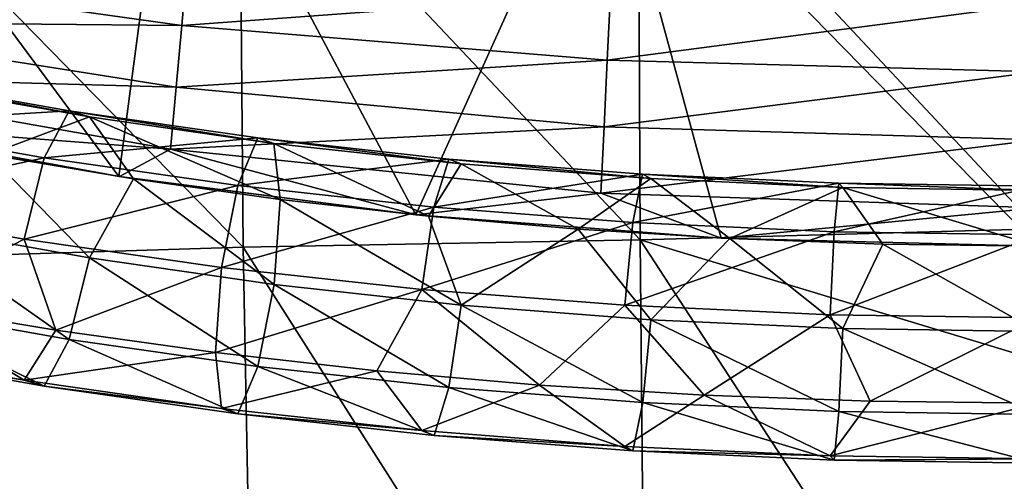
# Model space of a CAD drawing. Header units: millimetres. Extents: x -311 to 311, y 0 to 890.
# Tile 26 of 70: x -71 to -2, y 393 to 425. Entities that reach past the tile are written whole.
import ezdxf

# ---------------------------------------------------------------- set-up
doc = ezdxf.new("R2010")
doc.units = ezdxf.units.MM
doc.header["$LTSCALE"] = 81.481481
for name, color, linetype in [('100', 7, 'CONTINUOUS'), ('48', 7, 'CONTINUOUS'), ('49', 7, 'CONTINUOUS'), ('93', 7, 'CONTINUOUS'), ('95', 7, 'CONTINUOUS')]:
    doc.layers.add(name, color=color, linetype=linetype)

msp = doc.modelspace()

# ---------------------------------------------------------------- linework, layer by layer
at = {"layer": '100', "linetype": 'Continuous'}
for points in [[(-27.839, 440.12, -33.294), (-55.617, 439.18, -34.414), (-27.715, 409.606, -36.551), (-27.839, 440.12, -33.294)], [(0, 431.745, -33.155), (-27.839, 440.12, -33.294), (0, 410.353, -36.283), (0, 431.745, -33.155)], [(0, 410.353, -36.283), (-27.839, 440.12, -33.294), (-27.715, 409.606, -36.551), (0, 410.353, -36.283)], [(-55.617, 439.18, -34.414), (-83.271, 437.609, -36.272), (-55.374, 409.088, -37.002), (-55.617, 439.18, -34.414)], [(-27.715, 409.606, -36.551), (-55.617, 439.18, -34.414), (-55.374, 409.088, -37.002), (-27.715, 409.606, -36.551)], [(-55.374, 409.088, -37.002), (-83.271, 437.609, -36.272), (-82.918, 408.22, -37.743), (-55.374, 409.088, -37.002)], [(0, 410.353, -36.283), (-27.715, 409.606, -36.551), (0, 401.219, -38.266), (0, 410.353, -36.283)], [(-27.715, 409.606, -36.551), (-55.374, 409.088, -37.002), (-27.277, 364.996, -47.967), (-27.715, 409.606, -36.551)], [(0, 401.219, -38.266), (-27.715, 409.606, -36.551), (0, 367.143, -47.56), (0, 401.219, -38.266)], [(0, 367.143, -47.56), (-27.715, 409.606, -36.551), (-27.277, 364.996, -47.967), (0, 367.143, -47.56)], [(-55.374, 409.088, -37.002), (-82.918, 408.22, -37.743), (-54.522, 365.092, -47.179), (-55.374, 409.088, -37.002)], [(-27.277, 364.996, -47.967), (-55.374, 409.088, -37.002), (-54.522, 365.092, -47.179), (-27.277, 364.996, -47.967)], [(-54.522, 365.092, -47.179), (-82.918, 408.22, -37.743), (-81.703, 365.251, -45.863), (-54.522, 365.092, -47.179)]]:
    msp.add_3dface(points, dxfattribs=at)
at = {"layer": '48', "linetype": 'Continuous'}
for points in [[(-80.453, 420.87, -481.104), (-67.488, 418.569, -484.624), (-82.529, 417.677, -485.978), (-80.453, 420.87, -481.104)], [(-78.773, 420.409, -475.169), (-66.081, 418.156, -478.615), (-80.453, 420.87, -481.104), (-78.773, 420.409, -475.169)], [(-80.453, 420.87, -481.104), (-66.081, 418.156, -478.615), (-67.488, 418.569, -484.624), (-80.453, 420.87, -481.104)], [(-78.773, 420.409, -475.169), (-73.117, 415.532, -471.889), (-66.081, 418.156, -478.615), (-78.773, 420.409, -475.169)], [(-82.529, 417.677, -485.978), (-67.488, 418.569, -484.624), (-69.227, 415.315, -489.59), (-82.529, 417.677, -485.978)], [(-67.488, 418.569, -484.624), (-54.347, 416.687, -487.504), (-69.227, 415.315, -489.59), (-67.488, 418.569, -484.624)], [(-66.081, 418.156, -478.615), (-53.22, 416.314, -481.433), (-67.488, 418.569, -484.624), (-66.081, 418.156, -478.615)], [(-67.488, 418.569, -484.624), (-53.22, 416.314, -481.433), (-54.347, 416.687, -487.504), (-67.488, 418.569, -484.624)], [(-73.117, 415.532, -471.889), (-63.007, 413.843, -474.473), (-66.081, 418.156, -478.615), (-73.117, 415.532, -471.889)], [(-63.007, 413.843, -474.473), (-52.789, 412.413, -476.659), (-66.081, 418.156, -478.615), (-63.007, 413.843, -474.473)], [(-66.081, 418.156, -478.615), (-52.789, 412.413, -476.659), (-53.22, 416.314, -481.433), (-66.081, 418.156, -478.615)], [(-82.529, 417.677, -485.978), (-69.227, 415.315, -489.59), (-84.207, 412.05, -487.925), (-82.529, 417.677, -485.978)], [(-69.227, 415.315, -489.59), (-54.347, 416.687, -487.504), (-55.741, 413.384, -492.546), (-69.227, 415.315, -489.59)], [(-54.347, 416.687, -487.504), (-41.03, 415.223, -489.744), (-55.741, 413.384, -492.546), (-54.347, 416.687, -487.504)], [(-53.22, 416.314, -481.433), (-40.185, 414.881, -483.625), (-54.347, 416.687, -487.504), (-53.22, 416.314, -481.433)], [(-54.347, 416.687, -487.504), (-40.185, 414.881, -483.625), (-41.03, 415.223, -489.744), (-54.347, 416.687, -487.504)], [(-52.789, 412.413, -476.659), (-42.462, 411.244, -478.448), (-53.22, 416.314, -481.433), (-52.789, 412.413, -476.659)], [(-53.22, 416.314, -481.433), (-42.462, 411.244, -478.448), (-40.185, 414.881, -483.625), (-53.22, 416.314, -481.433)], [(-84.207, 412.05, -487.925), (-69.227, 415.315, -489.59), (-70.631, 409.64, -491.611), (-84.207, 412.05, -487.925)], [(-69.227, 415.315, -489.59), (-55.741, 413.384, -492.546), (-70.631, 409.64, -491.611), (-69.227, 415.315, -489.59)], [(-55.741, 413.384, -492.546), (-41.03, 415.223, -489.744), (-42.073, 411.881, -494.844), (-55.741, 413.384, -492.546)], [(-41.03, 415.223, -489.744), (-27.534, 414.176, -491.344), (-42.073, 411.881, -494.844), (-41.03, 415.223, -489.744)], [(-40.185, 414.881, -483.625), (-26.974, 413.856, -485.192), (-41.03, 415.223, -489.744), (-40.185, 414.881, -483.625)], [(-41.03, 415.223, -489.744), (-26.974, 413.856, -485.192), (-27.534, 414.176, -491.344), (-41.03, 415.223, -489.744)], [(-42.462, 411.244, -478.448), (-32.023, 410.334, -479.84), (-40.185, 414.881, -483.625), (-42.462, 411.244, -478.448)], [(-40.185, 414.881, -483.625), (-32.023, 410.334, -479.84), (-26.974, 413.856, -485.192), (-40.185, 414.881, -483.625)], [(-42.073, 411.881, -494.844), (-27.534, 414.176, -491.344), (-28.226, 410.807, -496.486), (-42.073, 411.881, -494.844)], [(-32.023, 410.334, -479.84), (-21.468, 409.683, -480.834), (-26.974, 413.856, -485.192), (-32.023, 410.334, -479.84)], [(-27.534, 414.176, -491.344), (-13.858, 413.548, -492.304), (-28.226, 410.807, -496.486), (-27.534, 414.176, -491.344)], [(-26.974, 413.856, -485.192), (-13.58, 413.242, -486.132), (-27.534, 414.176, -491.344), (-26.974, 413.856, -485.192)], [(-27.534, 414.176, -491.344), (-13.58, 413.242, -486.132), (-13.858, 413.548, -492.304), (-27.534, 414.176, -491.344)], [(-26.974, 413.856, -485.192), (-21.468, 409.683, -480.834), (-13.58, 413.242, -486.132), (-26.974, 413.856, -485.192)], [(-70.631, 409.64, -491.611), (-55.741, 413.384, -492.546), (-56.867, 407.668, -494.628), (-70.631, 409.64, -491.611)], [(-55.741, 413.384, -492.546), (-42.073, 411.881, -494.844), (-56.867, 407.668, -494.628), (-55.741, 413.384, -492.546)], [(-28.226, 410.807, -496.486), (-13.858, 413.548, -492.304), (-14.201, 410.163, -497.471), (-28.226, 410.807, -496.486)], [(-21.468, 409.683, -480.834), (-10.794, 409.293, -481.431), (-13.58, 413.242, -486.132), (-21.468, 409.683, -480.834)], [(-13.858, 413.548, -492.304), (0, 413.339, -492.625), (-14.201, 410.163, -497.471), (-13.858, 413.548, -492.304)], [(0, 413.339, -492.625), (0, 409.949, -497.799), (-14.201, 410.163, -497.471), (0, 413.339, -492.625)], [(0, 413.037, -486.446), (0, 413.339, -492.625), (-13.858, 413.548, -492.304), (0, 413.037, -486.446)], [(-13.58, 413.242, -486.132), (0, 413.037, -486.446), (-13.858, 413.548, -492.304), (-13.58, 413.242, -486.132)], [(0, 409.163, -481.63), (0, 413.037, -486.446), (-13.58, 413.242, -486.132), (0, 409.163, -481.63)], [(-10.794, 409.293, -481.431), (0, 409.163, -481.63), (-13.58, 413.242, -486.132), (-10.794, 409.293, -481.431)], [(-84.207, 412.05, -487.925), (-70.631, 409.64, -491.611), (-79.396, 405.142, -487.78), (-84.207, 412.05, -487.925)], [(-56.867, 407.668, -494.628), (-42.073, 411.881, -494.844), (-42.917, 406.134, -496.974), (-56.867, 407.668, -494.628)], [(-42.073, 411.881, -494.844), (-28.226, 410.807, -496.486), (-42.917, 406.134, -496.974), (-42.073, 411.881, -494.844)], [(-42.917, 406.134, -496.974), (-28.226, 410.807, -496.486), (-28.786, 405.039, -498.649), (-42.917, 406.134, -496.974)], [(-28.226, 410.807, -496.486), (-14.201, 410.163, -497.471), (-28.786, 405.039, -498.649), (-28.226, 410.807, -496.486)], [(-79.396, 405.142, -487.78), (-70.631, 409.64, -491.611), (-68.406, 403.304, -490.59), (-79.396, 405.142, -487.78)], [(-70.631, 409.64, -491.611), (-56.867, 407.668, -494.628), (-68.406, 403.304, -490.59), (-70.631, 409.64, -491.611)], [(-28.786, 405.039, -498.649), (-14.201, 410.163, -497.471), (-14.479, 404.382, -499.654), (-28.786, 405.039, -498.649)], [(-14.201, 410.163, -497.471), (0, 409.949, -497.799), (-14.479, 404.382, -499.654), (-14.201, 410.163, -497.471)], [(0, 409.949, -497.799), (0, 404.163, -499.989), (-14.479, 404.382, -499.654), (0, 409.949, -497.799)], [(-68.406, 403.304, -490.59), (-56.867, 407.668, -494.628), (-57.294, 401.749, -492.968), (-68.406, 403.304, -490.59)], [(-56.867, 407.668, -494.628), (-42.917, 406.134, -496.974), (-57.294, 401.749, -492.968), (-56.867, 407.668, -494.628)], [(-57.294, 401.749, -492.968), (-42.917, 406.134, -496.974), (-46.063, 400.477, -494.913), (-57.294, 401.749, -492.968)], [(-46.063, 400.477, -494.913), (-42.917, 406.134, -496.974), (-34.715, 399.488, -496.426), (-46.063, 400.477, -494.913)], [(-42.917, 406.134, -496.974), (-28.786, 405.039, -498.649), (-34.715, 399.488, -496.426), (-42.917, 406.134, -496.974)], [(-34.715, 399.488, -496.426), (-28.786, 405.039, -498.649), (-23.253, 398.782, -497.506), (-34.715, 399.488, -496.426)], [(-28.786, 405.039, -498.649), (-14.479, 404.382, -499.654), (-23.253, 398.782, -497.506), (-28.786, 405.039, -498.649)], [(-23.253, 398.782, -497.506), (-14.479, 404.382, -499.654), (-11.681, 398.358, -498.154), (-23.253, 398.782, -497.506)], [(-14.479, 404.382, -499.654), (0, 404.163, -499.989), (-11.681, 398.358, -498.154), (-14.479, 404.382, -499.654)], [(0, 404.163, -499.989), (0, 398.217, -498.37), (-11.681, 398.358, -498.154), (0, 404.163, -499.989)]]:
    msp.add_3dface(points, dxfattribs=at)
at = {"layer": '49', "linetype": 'Continuous'}
for points in [[(-73.117, 415.532, -471.889), (-78.77, 410.591, -468.736), (-66.078, 408.337, -472.182), (-73.117, 415.532, -471.889)], [(-63.007, 413.843, -474.473), (-73.117, 415.532, -471.889), (-66.078, 408.337, -472.182), (-63.007, 413.843, -474.473)], [(-63.007, 413.843, -474.473), (-66.078, 408.337, -472.182), (-53.217, 406.494, -474.999), (-63.007, 413.843, -474.473)], [(-52.789, 412.413, -476.659), (-63.007, 413.843, -474.473), (-53.217, 406.494, -474.999), (-52.789, 412.413, -476.659)], [(-52.789, 412.413, -476.659), (-53.217, 406.494, -474.999), (-40.183, 405.061, -477.191), (-52.789, 412.413, -476.659)], [(-42.462, 411.244, -478.448), (-52.789, 412.413, -476.659), (-40.183, 405.061, -477.191), (-42.462, 411.244, -478.448)], [(-32.023, 410.334, -479.84), (-42.462, 411.244, -478.448), (-40.183, 405.061, -477.191), (-32.023, 410.334, -479.84)], [(-80.447, 404.964, -470.683), (-67.483, 402.663, -474.203), (-78.77, 410.591, -468.736), (-80.447, 404.964, -470.683)], [(-78.77, 410.591, -468.736), (-67.483, 402.663, -474.203), (-66.078, 408.337, -472.182), (-78.77, 410.591, -468.736)], [(-32.023, 410.334, -479.84), (-40.183, 405.061, -477.191), (-26.972, 404.037, -478.758), (-32.023, 410.334, -479.84)], [(-21.468, 409.683, -480.834), (-32.023, 410.334, -479.84), (-26.972, 404.037, -478.758), (-21.468, 409.683, -480.834)], [(-21.468, 409.683, -480.834), (-26.972, 404.037, -478.758), (-13.579, 403.422, -479.698), (-21.468, 409.683, -480.834)], [(-10.794, 409.293, -481.431), (-21.468, 409.683, -480.834), (-13.579, 403.422, -479.698), (-10.794, 409.293, -481.431)], [(0, 403.217, -480.011), (-10.794, 409.293, -481.431), (-13.579, 403.422, -479.698), (0, 403.217, -480.011)], [(0, 403.217, -480.011), (0, 409.163, -481.63), (-10.794, 409.293, -481.431), (0, 403.217, -480.011)], [(-67.483, 402.663, -474.203), (-54.343, 400.779, -477.081), (-66.078, 408.337, -472.182), (-67.483, 402.663, -474.203)], [(-66.078, 408.337, -472.182), (-54.343, 400.779, -477.081), (-53.217, 406.494, -474.999), (-66.078, 408.337, -472.182)], [(-54.343, 400.779, -477.081), (-41.027, 399.314, -479.321), (-53.217, 406.494, -474.999), (-54.343, 400.779, -477.081)], [(-53.217, 406.494, -474.999), (-41.027, 399.314, -479.321), (-40.183, 405.061, -477.191), (-53.217, 406.494, -474.999)], [(-84.203, 402.232, -481.492), (-79.396, 405.142, -487.78), (-70.628, 399.821, -485.177), (-84.203, 402.232, -481.492)], [(-82.523, 401.771, -475.557), (-69.221, 399.409, -479.168), (-80.447, 404.964, -470.683), (-82.523, 401.771, -475.557)], [(-80.447, 404.964, -470.683), (-69.221, 399.409, -479.168), (-67.483, 402.663, -474.203), (-80.447, 404.964, -470.683)], [(-79.396, 405.142, -487.78), (-68.406, 403.304, -490.59), (-70.628, 399.821, -485.177), (-79.396, 405.142, -487.78)], [(-41.027, 399.314, -479.321), (-27.532, 398.269, -480.921), (-40.183, 405.061, -477.191), (-41.027, 399.314, -479.321)], [(-40.183, 405.061, -477.191), (-27.532, 398.269, -480.921), (-26.972, 404.037, -478.758), (-40.183, 405.061, -477.191)], [(-27.532, 398.269, -480.921), (-13.857, 397.641, -481.881), (-26.972, 404.037, -478.758), (-27.532, 398.269, -480.921)], [(-26.972, 404.037, -478.758), (-13.857, 397.641, -481.881), (-13.579, 403.422, -479.698), (-26.972, 404.037, -478.758)], [(-13.857, 397.641, -481.881), (0, 397.431, -482.201), (-13.579, 403.422, -479.698), (-13.857, 397.641, -481.881)], [(0, 397.431, -482.201), (0, 403.217, -480.011), (-13.579, 403.422, -479.698), (0, 397.431, -482.201)], [(-68.406, 403.304, -490.59), (-57.294, 401.749, -492.968), (-70.628, 399.821, -485.177), (-68.406, 403.304, -490.59)], [(-84.203, 402.232, -481.492), (-70.628, 399.821, -485.177), (-82.523, 401.771, -475.557), (-84.203, 402.232, -481.492)], [(-69.221, 399.409, -479.168), (-55.737, 397.475, -482.123), (-67.483, 402.663, -474.203), (-69.221, 399.409, -479.168)], [(-67.483, 402.663, -474.203), (-55.737, 397.475, -482.123), (-54.343, 400.779, -477.081), (-67.483, 402.663, -474.203)], [(-82.523, 401.771, -475.557), (-70.628, 399.821, -485.177), (-69.221, 399.409, -479.168), (-82.523, 401.771, -475.557)], [(-70.628, 399.821, -485.177), (-57.294, 401.749, -492.968), (-56.864, 397.848, -488.194), (-70.628, 399.821, -485.177)], [(-57.294, 401.749, -492.968), (-46.063, 400.477, -494.913), (-56.864, 397.848, -488.194), (-57.294, 401.749, -492.968)], [(-55.737, 397.475, -482.123), (-42.07, 395.972, -484.421), (-54.343, 400.779, -477.081), (-55.737, 397.475, -482.123)], [(-54.343, 400.779, -477.081), (-42.07, 395.972, -484.421), (-41.027, 399.314, -479.321), (-54.343, 400.779, -477.081)], [(-56.864, 397.848, -488.194), (-46.063, 400.477, -494.913), (-42.915, 396.314, -490.54), (-56.864, 397.848, -488.194)], [(-46.063, 400.477, -494.913), (-34.715, 399.488, -496.426), (-42.915, 396.314, -490.54), (-46.063, 400.477, -494.913)], [(-70.628, 399.821, -485.177), (-56.864, 397.848, -488.194), (-69.221, 399.409, -479.168), (-70.628, 399.821, -485.177)], [(-69.221, 399.409, -479.168), (-56.864, 397.848, -488.194), (-55.737, 397.475, -482.123), (-69.221, 399.409, -479.168)], [(-42.915, 396.314, -490.54), (-34.715, 399.488, -496.426), (-28.785, 395.219, -492.215), (-42.915, 396.314, -490.54)], [(-42.07, 395.972, -484.421), (-28.224, 394.9, -486.063), (-41.027, 399.314, -479.321), (-42.07, 395.972, -484.421)], [(-41.027, 399.314, -479.321), (-28.224, 394.9, -486.063), (-27.532, 398.269, -480.921), (-41.027, 399.314, -479.321)], [(-34.715, 399.488, -496.426), (-23.253, 398.782, -497.506), (-28.785, 395.219, -492.215), (-34.715, 399.488, -496.426)], [(-28.785, 395.219, -492.215), (-23.253, 398.782, -497.506), (-14.478, 394.562, -493.22), (-28.785, 395.219, -492.215)], [(-23.253, 398.782, -497.506), (-11.681, 398.358, -498.154), (-14.478, 394.562, -493.22), (-23.253, 398.782, -497.506)], [(-28.224, 394.9, -486.063), (-14.2, 394.255, -487.047), (-27.532, 398.269, -480.921), (-28.224, 394.9, -486.063)], [(-27.532, 398.269, -480.921), (-14.2, 394.255, -487.047), (-13.857, 397.641, -481.881), (-27.532, 398.269, -480.921)], [(-11.681, 398.358, -498.154), (0, 398.217, -498.37), (-14.478, 394.562, -493.22), (-11.681, 398.358, -498.154)], [(0, 398.217, -498.37), (0, 394.343, -493.554), (-14.478, 394.562, -493.22), (0, 398.217, -498.37)], [(-56.864, 397.848, -488.194), (-42.915, 396.314, -490.54), (-55.737, 397.475, -482.123), (-56.864, 397.848, -488.194)], [(-55.737, 397.475, -482.123), (-42.915, 396.314, -490.54), (-42.07, 395.972, -484.421), (-55.737, 397.475, -482.123)], [(-14.2, 394.255, -487.047), (0, 394.041, -487.375), (-13.857, 397.641, -481.881), (-14.2, 394.255, -487.047)], [(0, 394.041, -487.375), (0, 397.431, -482.201), (-13.857, 397.641, -481.881), (0, 394.041, -487.375)], [(-42.915, 396.314, -490.54), (-28.785, 395.219, -492.215), (-42.07, 395.972, -484.421), (-42.915, 396.314, -490.54)], [(-42.07, 395.972, -484.421), (-28.785, 395.219, -492.215), (-28.224, 394.9, -486.063), (-42.07, 395.972, -484.421)], [(-28.785, 395.219, -492.215), (-14.478, 394.562, -493.22), (-28.224, 394.9, -486.063), (-28.785, 395.219, -492.215)], [(-28.224, 394.9, -486.063), (-14.478, 394.562, -493.22), (-14.2, 394.255, -487.047), (-28.224, 394.9, -486.063)], [(-14.478, 394.562, -493.22), (0, 394.343, -493.554), (-14.2, 394.255, -487.047), (-14.478, 394.562, -493.22)], [(0, 394.343, -493.554), (0, 394.041, -487.375), (-14.2, 394.255, -487.047), (0, 394.343, -493.554)]]:
    msp.add_3dface(points, dxfattribs=at)
at = {"layer": '93', "linetype": 'Continuous'}
for points in [[(-84.389, 417.751, -468.496), (-64.026, 414, -474.232), (-89.071, 447.829, -475.487), (-84.389, 417.751, -468.496)], [(-89.071, 447.829, -475.487), (-64.026, 414, -474.232), (-60.17, 443.006, -483.29), (-89.071, 447.829, -475.487)], [(-64.026, 414, -474.232), (-43.326, 411.331, -478.314), (-60.17, 443.006, -483.29), (-64.026, 414, -474.232)], [(-60.17, 443.006, -483.29), (-43.326, 411.331, -478.314), (-30.32, 440.108, -487.979), (-60.17, 443.006, -483.29)], [(-43.326, 411.331, -478.314), (-22.073, 409.713, -480.788), (-30.32, 440.108, -487.979), (-43.326, 411.331, -478.314)], [(0, 409.163, -481.63), (0, 439.158, -489.515), (-30.32, 440.108, -487.979), (0, 409.163, -481.63)], [(-22.073, 409.713, -480.788), (0, 409.163, -481.63), (-30.32, 440.108, -487.979), (-22.073, 409.713, -480.788)]]:
    msp.add_3dface(points, dxfattribs=at)
at = {"layer": '95', "linetype": 'Continuous'}
for points in [[(-88.588, 428.572, -388.519), (-59.259, 428.833, -362.352), (-59.647, 424.528, -393.958), (-88.588, 428.572, -388.519)], [(-59.259, 428.833, -362.352), (-29.77, 426.726, -364.953), (-59.647, 424.528, -393.958), (-59.259, 428.833, -362.352)], [(-88.588, 428.572, -388.519), (-59.647, 424.528, -393.958), (-88.998, 424.804, -419.013), (-88.588, 428.572, -388.519)], [(-59.647, 424.528, -393.958), (-29.77, 426.726, -364.953), (-29.998, 422.098, -397.227), (-59.647, 424.528, -393.958)], [(-29.77, 426.726, -364.953), (0, 426.035, -365.805), (-29.998, 422.098, -397.227), (-29.77, 426.726, -364.953)], [(0, 426.035, -365.805), (0, 421.302, -398.297), (-29.998, 422.098, -397.227), (0, 426.035, -365.805)], [(-88.998, 424.804, -419.013), (-60.035, 420.223, -425.563), (-89.409, 421.036, -449.507), (-88.998, 424.804, -419.013)], [(-88.998, 424.804, -419.013), (-59.647, 424.528, -393.958), (-60.035, 420.223, -425.563), (-88.998, 424.804, -419.013)], [(-59.647, 424.528, -393.958), (-29.998, 422.098, -397.227), (-60.035, 420.223, -425.563), (-59.647, 424.528, -393.958)], [(-60.035, 420.223, -425.563), (-29.998, 422.098, -397.227), (-30.226, 417.47, -429.501), (-60.035, 420.223, -425.563)], [(-29.998, 422.098, -397.227), (0, 421.302, -398.297), (-30.226, 417.47, -429.501), (-29.998, 422.098, -397.227)], [(0, 421.302, -398.297), (0, 416.569, -430.789), (-30.226, 417.47, -429.501), (0, 421.302, -398.297)], [(-89.409, 421.036, -449.507), (-60.035, 420.223, -425.563), (-60.423, 415.918, -457.169), (-89.409, 421.036, -449.507)], [(-89.409, 421.036, -449.507), (-60.423, 415.918, -457.169), (-84.343, 417.741, -468.512), (-89.409, 421.036, -449.507)], [(-60.035, 420.223, -425.563), (-30.226, 417.47, -429.501), (-60.423, 415.918, -457.169), (-60.035, 420.223, -425.563)], [(-84.343, 417.741, -468.512), (-60.423, 415.918, -457.169), (-63.99, 413.995, -474.24), (-84.343, 417.741, -468.512)], [(-60.423, 415.918, -457.169), (-30.226, 417.47, -429.501), (-30.454, 412.842, -461.775), (-60.423, 415.918, -457.169)], [(-30.226, 417.47, -429.501), (0, 416.569, -430.789), (-30.454, 412.842, -461.775), (-30.226, 417.47, -429.501)], [(0, 416.569, -430.789), (0, 411.835, -463.282), (-30.454, 412.842, -461.775), (0, 416.569, -430.789)], [(-63.99, 413.995, -474.24), (-60.423, 415.918, -457.169), (-43.301, 411.329, -478.318), (-63.99, 413.995, -474.24)], [(-60.423, 415.918, -457.169), (-30.454, 412.842, -461.775), (-43.301, 411.329, -478.318), (-60.423, 415.918, -457.169)], [(-43.301, 411.329, -478.318), (-30.454, 412.842, -461.775), (-22.06, 409.713, -480.789), (-43.301, 411.329, -478.318)], [(-30.454, 412.842, -461.775), (0, 411.835, -463.282), (-22.06, 409.713, -480.789), (-30.454, 412.842, -461.775)], [(0, 411.835, -463.282), (0, 409.163, -481.63), (-22.06, 409.713, -480.789), (0, 411.835, -463.282)]]:
    msp.add_3dface(points, dxfattribs=at)

doc.saveas('drawing.dxf')
